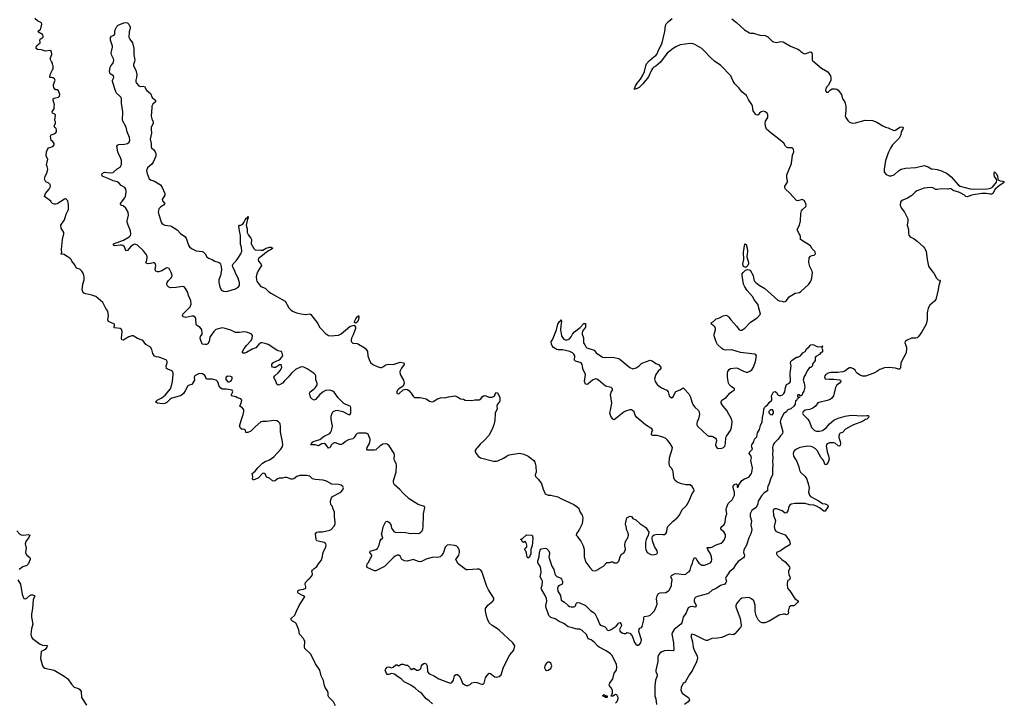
# Model space of a CAD drawing. Header units: inches. Extents: x 2221774 to 2440637, y 201306 to 357559.
# Tile 19 of 245: x 2233630 to 2247345, y 281601 to 291114. Entities that reach past the tile are written whole.
import ezdxf

# ---------------------------------------------------------------- set-up
doc = ezdxf.new("R2010")
doc.units = ezdxf.units.IN
doc.header["$MEASUREMENT"] = 0
for name, color, linetype in [('C2238', 7, 'Continuous'), ('C2239', 7, 'Continuous'), ('C2248', 7, 'Continuous'), ('C2249', 7, 'Continuous')]:
    doc.layers.add(name, color=color, linetype=linetype)

msp = doc.modelspace()

# ---------------------------------------------------------------- linework, layer by layer
at = {"layer": 'C2238', "color": 5}
for points, elevation in [([(2238027, 281550), (2238003, 281610), (2237935, 281675), (2237929, 281690), (2237928, 281730), (2237923, 281750), (2237885, 281810), (2237872, 281850), (2237863, 281903), (2237830, 281970), (2237810, 282050), (2237750, 282136), (2237684, 282270), (2237604, 282350), (2237596, 282370), (2237600, 282450), (2237594, 282470), (2237584, 282490), (2237529, 282550), (2237519, 282610), (2237479, 282699), (2237471, 282711), (2237429, 282730), (2237412, 282750), (2237412, 282770), (2237462, 282818), (2237484, 282870), (2237525, 282950), (2237587, 283053), (2237602, 283070), (2237585, 283085), (2237570, 283089), (2237510, 283122), (2237502, 283130), (2237502, 283150), (2237510, 283161), (2237529, 283170), (2237583, 283177), (2237614, 283190), (2237617, 283210), (2237607, 283250), (2237610, 283270), (2237648, 283312), (2237673, 283330), (2237704, 283370), (2237709, 283390), (2237701, 283430), (2237710, 283445), (2237730, 283466), (2237747, 283473), (2237767, 283493), (2237790, 283530), (2237830, 283578), (2237844, 283615), (2237858, 283690), (2237894, 283770), (2237899, 283790), (2237895, 283810), (2237870, 283829), (2237767, 283850), (2237758, 283870), (2237748, 283950), (2237769, 283970), (2237790, 283978), (2237850, 283979), (2237950, 283999), (2237970, 284011), (2238010, 284058), (2238025, 284090), (2238026, 284110), (2238015, 284190), (2238013, 284253), (2237990, 284306), (2237989, 284330), (2237970, 284349), (2237963, 284363), (2237957, 284390), (2237959, 284410), (2237973, 284450), (2237989, 284470), (2238102, 284530), (2238130, 284562), (2238139, 284590), (2238129, 284610), (2238109, 284629), (2238070, 284637), (2237979, 284639), (2237905, 284685), (2237856, 284696), (2237745, 284705), (2237710, 284717), (2237672, 284752), (2237623, 284763), (2237530, 284764), (2237490, 284749), (2237450, 284714), (2237430, 284710), (2237410, 284712), (2237350, 284735), (2237324, 284736), (2237290, 284725), (2237250, 284725), (2237223, 284716), (2237190, 284689), (2237170, 284682), (2237150, 284688), (2237110, 284727), (2237070, 284741), (2237050, 284787), (2237030, 284796), (2237010, 284788), (2236953, 284727), (2236890, 284700), (2236881, 284701), (2236873, 284710), (2236876, 284750), (2236866, 284790), (2236910, 284821), (2236946, 284870), (2237010, 284934), (2237050, 284958), (2237110, 284979), (2237170, 285022), (2237269, 285130), (2237290, 285165), (2237295, 285190), (2237292, 285230), (2237261, 285370), (2237263, 285450), (2237259, 285479), (2237252, 285492), (2237235, 285510), (2237210, 285524), (2237170, 285529), (2237070, 285516), (2237010, 285516), (2236990, 285509), (2236910, 285441), (2236850, 285378), (2236810, 285362), (2236790, 285359), (2236782, 285362), (2236776, 285390), (2236770, 285396), (2236750, 285407), (2236730, 285404), (2236710, 285416), (2236693, 285450), (2236713, 285530), (2236745, 285610), (2236752, 285652), (2236750, 285678), (2236730, 285708), (2236714, 285714), (2236698, 285730), (2236717, 285770), (2236722, 285810), (2236708, 285828), (2236663, 285843), (2236639, 285859), (2236582, 285870), (2236581, 285890), (2236599, 285930), (2236589, 285949), (2236510, 285967), (2236450, 285965), (2236430, 285977), (2236410, 286009), (2236390, 286069), (2236369, 286090), (2236310, 286105), (2236243, 286103), (2236229, 286109), (2236224, 286130), (2236210, 286155), (2236177, 286177), (2236130, 286181), (2236110, 286176), (2236068, 286150), (2236058, 286130), (2236067, 286090), (2236030, 286030), (2235990, 286020), (2235970, 286010), (2235937, 285943), (2235910, 285906), (2235881, 285879), (2235853, 285867), (2235750, 285839), (2235721, 285819), (2235681, 285779), (2235650, 285763), (2235618, 285762), (2235549, 285770), (2235524, 285784), (2235522, 285790), (2235544, 285810), (2235610, 285842), (2235657, 285883), (2235730, 285968), (2235745, 286010), (2235760, 286070), (2235769, 286170), (2235766, 286186), (2235759, 286210), (2235750, 286219), (2235716, 286236), (2235690, 286242), (2235674, 286254), (2235669, 286289), (2235683, 286330), (2235683, 286350), (2235673, 286370), (2235635, 286390), (2235570, 286410), (2235530, 286415), (2235506, 286426), (2235484, 286464), (2235470, 286519), (2235450, 286549), (2235389, 286589), (2235350, 286639), (2235335, 286650), (2235270, 286669), (2235210, 286706), (2235190, 286707), (2235150, 286695), (2235070, 286649), (2235053, 286653), (2235048, 286670), (2235059, 286770), (2235053, 286793), (2235030, 286812), (2234950, 286818), (2234942, 286830), (2234952, 286848), (2234951, 286871), (2234869, 286910), (2234859, 286930), (2234865, 286990), (2234857, 287050), (2234829, 287089), (2234790, 287175), (2234690, 287254), (2234635, 287275), (2234550, 287294), (2234525, 287305), (2234510, 287321), (2234501, 287350), (2234511, 287429), (2234529, 287490), (2234529, 287529), (2234517, 287570), (2234496, 287610), (2234470, 287637), (2234430, 287645), (2234416, 287656), (2234396, 287696), (2234356, 287750), (2234347, 287770), (2234327, 287790), (2234266, 287826), (2234250, 287841), (2234210, 287846), (2234208, 287850), (2234215, 287865), (2234213, 287910), (2234226, 288050), (2234247, 288130), (2234243, 288150), (2234208, 288208), (2234203, 288250), (2234254, 288326), (2234278, 288402), (2234309, 288470), (2234312, 288532), (2234299, 288590), (2234282, 288610), (2234270, 288615), (2234252, 288612), (2234153, 288547), (2234130, 288542), (2234110, 288543), (2234089, 288550), (2234070, 288570), (2234063, 288583), (2233974, 288650), (2233988, 288690), (2234041, 288750), (2234060, 288790), (2234056, 288816), (2234034, 288834), (2233992, 288852), (2233976, 288890), (2233985, 288930), (2234014, 288990), (2234022, 289030), (2234014, 289070), (2234005, 289090), (2234006, 289110), (2234021, 289170), (2233998, 289210), (2234005, 289270), (2234016, 289304), (2234032, 289328), (2234090, 289345), (2234110, 289370), (2234109, 289390), (2234102, 289402), (2234090, 289416), (2234068, 289430), (2234059, 289490), (2234068, 289510), (2234110, 289521), (2234128, 289532), (2234141, 289550), (2234142, 289570), (2234136, 289596), (2234127, 289607), (2234118, 289610), (2234108, 289630), (2234128, 289670), (2234128, 289690), (2234118, 289710), (2234129, 289789), (2234119, 289799), (2234088, 289810), (2234082, 289830), (2234109, 289870), (2234109, 289910), (2234115, 289925), (2234095, 289990), (2234095, 290000)], 80), ([(2240000, 283456), (2239870, 283447), (2239850, 283449), (2239810, 283473), (2239737, 283530), (2239707, 283590), (2239746, 283650), (2239756, 283690), (2239756, 283710), (2239742, 283750), (2239729, 283769), (2239717, 283777), (2239690, 283785), (2239610, 283794), (2239585, 283790), (2239555, 283765), (2239535, 283690), (2239510, 283652), (2239486, 283630), (2239450, 283618), (2239390, 283623), (2239370, 283618), (2239290, 283596), (2239219, 283561), (2239183, 283563), (2239110, 283590), (2239031, 283569), (2238990, 283572), (2238954, 283590), (2238930, 283640), (2238910, 283650), (2238890, 283651), (2238861, 283639), (2238830, 283616), (2238710, 283494), (2238590, 283434), (2238570, 283434), (2238470, 283479), (2238463, 283503), (2238470, 283530), (2238490, 283551), (2238518, 283610), (2238532, 283630), (2238535, 283650), (2238509, 283690), (2238514, 283706), (2238590, 283730), (2238613, 283747), (2238639, 283790), (2238650, 283850), (2238667, 283873), (2238689, 283890), (2238669, 283950), (2238681, 283970), (2238692, 284048), (2238730, 284123), (2238750, 284127), (2238773, 284113), (2238798, 284078), (2238810, 284030), (2238822, 284010), (2238843, 283983), (2238870, 283968), (2238990, 283972), (2239070, 283953), (2239130, 283958), (2239190, 283954), (2239217, 283970), (2239235, 283990), (2239246, 284014), (2239252, 284050), (2239250, 284110), (2239255, 284150), (2239255, 284230), (2239275, 284315), (2239269, 284329), (2239179, 284359), (2239055, 284435), (2238970, 284514), (2238927, 284567), (2238853, 284630), (2238841, 284650), (2238837, 284670), (2238839, 284690), (2238872, 284808), (2238879, 284910), (2238875, 284930), (2238851, 284970), (2238845, 284990), (2238849, 285050), (2238845, 285070), (2238776, 285176), (2238750, 285199), (2238730, 285205), (2238690, 285200), (2238650, 285174), (2238590, 285120), (2238570, 285115), (2238475, 285115), (2238466, 285130), (2238471, 285150), (2238504, 285210), (2238512, 285248), (2238511, 285270), (2238495, 285315), (2238487, 285330), (2238467, 285347), (2238450, 285351), (2238350, 285353), (2238330, 285345), (2238312, 285330), (2238288, 285292), (2238270, 285275), (2238210, 285261), (2238166, 285234), (2238130, 285202), (2238110, 285194), (2238087, 285193), (2238030, 285215), (2238010, 285215), (2237992, 285208), (2237973, 285190), (2237950, 285147), (2237930, 285144), (2237894, 285194), (2237870, 285207), (2237839, 285201), (2237790, 285174), (2237747, 285187), (2237685, 285190), (2237693, 285210), (2237713, 285230), (2237750, 285247), (2237810, 285265), (2237870, 285309), (2237951, 285349), (2237959, 285361), (2237973, 285390), (2237986, 285450), (2237969, 285549), (2237969, 285591), (2237981, 285630), (2237993, 285650), (2238029, 285670), (2238050, 285672), (2238133, 285653), (2238210, 285613), (2238230, 285608), (2238243, 285630), (2238242, 285710), (2238231, 285730), (2238172, 285752), (2238146, 285766), (2238065, 285845), (2238010, 285922), (2237990, 285937), (2237950, 285950), (2237890, 285947), (2237856, 285930), (2237810, 285890), (2237750, 285823), (2237730, 285814), (2237701, 285830), (2237686, 285846), (2237675, 285870), (2237666, 285910), (2237674, 285930), (2237730, 285969), (2237750, 285989), (2237773, 286027), (2237774, 286050), (2237757, 286097), (2237753, 286150), (2237745, 286170), (2237730, 286183), (2237634, 286250), (2237590, 286272), (2237550, 286275), (2237470, 286237), (2237418, 286190), (2237370, 286131), (2237317, 286083), (2237290, 286048), (2237250, 286024), (2237230, 286022), (2237213, 286033), (2237192, 286090), (2237177, 286110), (2237172, 286130), (2237182, 286150), (2237230, 286192), (2237264, 286230), (2237280, 286270), (2237278, 286290), (2237270, 286305), (2237250, 286305), (2237191, 286269), (2237170, 286265), (2237153, 286273), (2237144, 286284), (2237141, 286310), (2237155, 286330), (2237170, 286341), (2237233, 286367), (2237257, 286383), (2237283, 286410), (2237293, 286430), (2237283, 286483), (2237272, 286492), (2237230, 286499), (2237210, 286510), (2237090, 286588), (2237050, 286603), (2237008, 286612), (2236990, 286611), (2236970, 286601), (2236917, 286543), (2236870, 286524), (2236790, 286475), (2236766, 286466), (2236745, 286465), (2236734, 286470), (2236734, 286490), (2236756, 286530), (2236788, 286572), (2236850, 286638), (2236867, 286670), (2236872, 286712), (2236860, 286730), (2236830, 286747), (2236790, 286761), (2236754, 286766), (2236690, 286756), (2236636, 286756), (2236570, 286786), (2236490, 286811), (2236450, 286821), (2236430, 286817), (2236364, 286796), (2236332, 286768), (2236278, 286690), (2236268, 286630), (2236250, 286599), (2236232, 286588), (2236210, 286586), (2236173, 286593), (2236144, 286670), (2236150, 286701), (2236170, 286730), (2236172, 286752), (2236165, 286790), (2236144, 286824), (2236094, 286855), (2236086, 286866), (2236085, 286945), (2236074, 286970), (2236050, 286981), (2236030, 286984), (2235945, 286965), (2235912, 286972), (2235899, 286990), (2235903, 287010), (2236003, 287110), (2236018, 287150), (2236014, 287194), (2235983, 287270), (2235972, 287310), (2235938, 287370), (2235919, 287390), (2235896, 287396), (2235810, 287380), (2235730, 287377), (2235706, 287386), (2235683, 287410), (2235678, 287430), (2235683, 287450), (2235702, 287478), (2235742, 287518), (2235751, 287530), (2235753, 287547), (2235738, 287590), (2235710, 287647), (2235690, 287657), (2235670, 287652), (2235610, 287614), (2235570, 287601), (2235550, 287601), (2235527, 287607), (2235517, 287630), (2235526, 287690), (2235517, 287717), (2235510, 287724), (2235490, 287727), (2235450, 287714), (2235413, 287713), (2235390, 287719), (2235384, 287730), (2235394, 287746), (2235406, 287790), (2235406, 287810), (2235398, 287838), (2235354, 287894), (2235270, 287970), (2235250, 287982), (2235230, 287984), (2235210, 287977), (2235175, 287950), (2235130, 287898), (2235110, 287893), (2235088, 287948), (2235065, 287965), (2235050, 287971), (2235030, 287971), (2234950, 287963), (2234935, 287970), (2234937, 287990), (2235077, 288043), (2235155, 288090), (2235173, 288107), (2235177, 288123), (2235175, 288170), (2235139, 288250), (2235128, 288290), (2235128, 288312), (2235147, 288390), (2235143, 288430), (2235110, 288487), (2235070, 288518), (2235039, 288530), (2235034, 288550), (2235093, 288630), (2235103, 288650), (2235114, 288710), (2235114, 288730), (2235108, 288750), (2235093, 288773), (2235044, 288804), (2235010, 288842), (2234990, 288854), (2234930, 288867), (2234870, 288898), (2234802, 288922), (2234785, 288930), (2234776, 288950), (2234781, 288970), (2234810, 288988), (2234890, 288978), (2234930, 288984), (2234987, 289033), (2235030, 289060), (2235046, 289094), (2235047, 289150), (2235034, 289194), (2235010, 289235), (2234996, 289270), (2234981, 289350), (2234994, 289366), (2235010, 289374), (2235090, 289380), (2235130, 289388), (2235154, 289406), (2235164, 289436), (2235159, 289470), (2235126, 289550), (2235115, 289615), (2235061, 289710), (2235065, 289830), (2235046, 289950), (2235047, 290000)], 60), ([(2235510, 290000), (2235522, 289990), (2235522, 289970), (2235484, 289936), (2235472, 289910), (2235469, 289891), (2235462, 289770), (2235470, 289731), (2235488, 289690), (2235489, 289670), (2235463, 289610), (2235460, 289590), (2235468, 289530), (2235449, 289450), (2235461, 289390), (2235461, 289341), (2235465, 289330), (2235498, 289298), (2235519, 289270), (2235526, 289250), (2235527, 289213), (2235490, 289126), (2235470, 289099), (2235410, 289050), (2235395, 289010), (2235404, 288970), (2235435, 288895), (2235450, 288881), (2235510, 288863), (2235591, 288811), (2235616, 288776), (2235651, 288690), (2235650, 288670), (2235615, 288610), (2235619, 288590), (2235653, 288550), (2235634, 288530), (2235590, 288503), (2235570, 288476), (2235562, 288450), (2235560, 288430), (2235600, 288290), (2235614, 288270), (2235650, 288251), (2235730, 288241), (2235750, 288232), (2235824, 288184), (2235870, 288134), (2235932, 288092), (2235948, 288070), (2235982, 287970), (2235996, 287950), (2236025, 287925), (2236050, 287909), (2236090, 287894), (2236170, 287882), (2236192, 287872), (2236213, 287853), (2236236, 287810), (2236259, 287790), (2236310, 287770), (2236350, 287747), (2236410, 287731), (2236421, 287721), (2236429, 287709), (2236438, 287670), (2236441, 287630), (2236425, 287550), (2236406, 287490), (2236404, 287450), (2236418, 287390), (2236438, 287350), (2236450, 287338), (2236470, 287329), (2236510, 287326), (2236528, 287330), (2236635, 287365), (2236679, 287390), (2236692, 287408), (2236692, 287448), (2236673, 287513), (2236639, 287570), (2236627, 287610), (2236600, 287670), (2236596, 287690), (2236604, 287710), (2236647, 287753), (2236670, 287785), (2236710, 287851), (2236722, 287890), (2236720, 287940), (2236704, 287984), (2236704, 288104), (2236690, 288170), (2236683, 288237), (2236690, 288250), (2236710, 288252), (2236737, 288263), (2236754, 288286), (2236770, 288323), (2236790, 288350), (2236804, 288355), (2236811, 288371), (2236814, 288350), (2236810, 288339), (2236804, 288336), (2236785, 288250), (2236797, 288197), (2236798, 288150), (2236816, 288110), (2236849, 288070), (2236858, 288050), (2236855, 287990), (2236890, 287925), (2236908, 287908), (2236990, 287900), (2237016, 287904), (2237061, 287930), (2237110, 287946), (2237130, 287945), (2237156, 287930), (2237134, 287910), (2237103, 287897), (2237066, 287874), (2237013, 287827), (2236963, 287790), (2236951, 287770), (2236957, 287750), (2236991, 287710), (2236999, 287690), (2236955, 287625), (2236934, 287570), (2236926, 287530), (2236928, 287490), (2236935, 287470), (2236964, 287424), (2236990, 287397), (2237050, 287371), (2237090, 287330), (2237130, 287302), (2237326, 287190), (2237380, 287100), (2237405, 287070), (2237430, 287051), (2237485, 287030), (2237550, 287015), (2237613, 287007), (2237670, 287013), (2237684, 287004), (2237781, 286880), (2237808, 286830), (2237827, 286807), (2237890, 286741), (2237930, 286713), (2237970, 286707), (2238015, 286715), (2238070, 286716), (2238110, 286735), (2238230, 286840), (2238270, 286854), (2238290, 286856), (2238308, 286830), (2238309, 286810), (2238276, 286724), (2238250, 286674), (2238245, 286650), (2238247, 286627), (2238270, 286608), (2238330, 286601), (2238350, 286593), (2238430, 286547), (2238448, 286530), (2238474, 286490), (2238479, 286430), (2238497, 286377), (2238518, 286338), (2238550, 286310), (2238610, 286279), (2238650, 286268), (2238670, 286267), (2238690, 286275), (2238730, 286303), (2238766, 286314), (2238830, 286310), (2238930, 286339), (2238981, 286330), (2238987, 286310), (2238950, 286259), (2238925, 286210), (2238931, 286170), (2238975, 286090), (2238987, 286050), (2238971, 286009), (2238912, 285970), (2238892, 285950), (2238885, 285930), (2238885, 285910), (2238890, 285905), (2238910, 285901), (2238970, 285958), (2239010, 285966), (2239030, 285961), (2239050, 285946), (2239083, 285910), (2239110, 285866), (2239130, 285851), (2239150, 285847), (2239210, 285847), (2239290, 285831), (2239338, 285798), (2239370, 285788), (2239390, 285793), (2239450, 285830), (2239490, 285842), (2239510, 285847), (2239554, 285846), (2239601, 285859), (2239690, 285871), (2239730, 285858), (2239768, 285828), (2239810, 285825), (2239833, 285813), (2239930, 285805), (2239970, 285818), (2240000, 285816)], 60), ([(2240000, 285149), (2239986, 285134), (2239976, 285110), (2239976, 285090), (2239986, 285070), (2240000, 285052)], 60), ([(2233590, 283990), (2233630, 283944), (2233650, 283934), (2233690, 283932), (2233750, 283942), (2233770, 283931), (2233752, 283890), (2233721, 283850), (2233708, 283810), (2233718, 283750), (2233713, 283690), (2233717, 283670), (2233730, 283650), (2233770, 283617), (2233774, 283610), (2233774, 283590), (2233750, 283527), (2233730, 283510), (2233675, 283490), (2233622, 283450)], 80), ([(2233606, 283310), (2233641, 283250), (2233666, 283106), (2233688, 283048), (2233710, 283043), (2233730, 283054), (2233770, 283090), (2233790, 283098), (2233810, 283099), (2233835, 283090), (2233837, 283070), (2233825, 283055), (2233816, 283030), (2233807, 282910), (2233794, 282830), (2233794, 282790), (2233815, 282690), (2233793, 282627), (2233785, 282550), (2233796, 282510), (2233810, 282491), (2233914, 282410), (2233950, 282396), (2234010, 282395), (2234017, 282390), (2234010, 282370), (2233990, 282344), (2233970, 282328), (2233931, 282309), (2233919, 282210), (2233947, 282110), (2233961, 282090), (2233978, 282078), (2234110, 282048), (2234250, 281968), (2234299, 281930), (2234353, 281853), (2234390, 281811), (2234450, 281794), (2234470, 281781), (2234487, 281750), (2234493, 281670), (2234562, 281562)], 80), ([(2239381, 281581), (2239330, 281626), (2239292, 281652), (2239230, 281725), (2239190, 281753), (2239138, 281798), (2239078, 281838), (2238986, 281886), (2238942, 281930), (2238879, 281970), (2238850, 281995), (2238810, 282003), (2238770, 281989), (2238750, 281989), (2238741, 282001), (2238721, 282050), (2238729, 282070), (2238749, 282090), (2238770, 282095), (2238810, 282084), (2238830, 282090), (2238870, 282124), (2238890, 282123), (2238910, 282111), (2238934, 282126), (2238950, 282131), (2238970, 282131), (2239010, 282119), (2239030, 282119), (2239061, 282090), (2239071, 282071), (2239090, 282058), (2239109, 282071), (2239130, 282071), (2239158, 282050), (2239187, 282047), (2239217, 282070), (2239229, 282110), (2239245, 282135), (2239270, 282146), (2239290, 282138), (2239304, 282110), (2239310, 282030), (2239330, 282003), (2239410, 281966), (2239468, 281928), (2239590, 281880), (2239630, 281869), (2239650, 281876), (2239671, 281909), (2239685, 281975), (2239710, 281991), (2239730, 281987), (2239750, 281970), (2239773, 281930), (2239796, 281870), (2239830, 281844), (2239850, 281837), (2239870, 281837), (2239903, 281850), (2239930, 281872), (2239970, 281884), (2239999, 281879), (2240000, 281878)], 60)]:
    msp.add_lwpolyline(points, dxfattribs=dict(at, elevation=elevation))
for points, elevation in [([(2238310, 286885), (2238294, 286894), (2238293, 286910), (2238310, 286943), (2238330, 286971), (2238344, 286976), (2238350, 286991), (2238354, 286974), (2238347, 286930), (2238330, 286897)], 60), ([(2236530, 286147), (2236504, 286130), (2236495, 286110), (2236529, 286069), (2236550, 286065), (2236570, 286076), (2236580, 286090), (2236589, 286110), (2236590, 286130), (2236570, 286142)], 80)]:
    msp.add_lwpolyline(points, close=True, dxfattribs=dict(at, elevation=elevation))
at = {"layer": 'C2239', "color": 5}
for points, elevation in [([(2234095, 290000), (2234095, 290010), (2234110, 290021), (2234170, 290034), (2234186, 290050), (2234189, 290070), (2234170, 290122), (2234150, 290135), (2234130, 290138), (2234104, 290170), (2234099, 290190), (2234102, 290210), (2234124, 290270), (2234115, 290290), (2234090, 290304), (2234072, 290308), (2234050, 290306), (2234049, 290310), (2234054, 290350), (2234086, 290414), (2234098, 290430), (2234098, 290470), (2234089, 290490), (2234089, 290510), (2234074, 290530), (2234055, 290570), (2234076, 290630), (2234072, 290672), (2234050, 290682), (2233990, 290675), (2233934, 290694), (2233878, 290698), (2233861, 290710), (2233859, 290730), (2233867, 290753), (2233916, 290790), (2233909, 290831), (2233917, 290843), (2233955, 290870), (2233958, 290890), (2233948, 290908), (2233890, 290938), (2233882, 290950), (2233920, 290980), (2233925, 290990), (2233939, 291050), (2233935, 291070), (2233876, 291096), (2233839, 291130)], 80), ([(2235047, 290000), (2235047, 290010), (2235043, 290030), (2235027, 290050), (2234980, 290090), (2234967, 290110), (2234924, 290250), (2234924, 290270), (2234943, 290310), (2234938, 290330), (2234890, 290360), (2234879, 290390), (2234888, 290452), (2234898, 290470), (2234930, 290510), (2234941, 290550), (2234938, 290570), (2234915, 290615), (2234906, 290650), (2234925, 290730), (2234924, 290745), (2234894, 290830), (2234895, 290865), (2234910, 290886), (2234930, 290891), (2234955, 290910), (2234954, 290950), (2234959, 290970), (2234983, 291017), (2235002, 291038), (2235082, 291070), (2235110, 291075), (2235132, 291070), (2235150, 291052), (2235168, 291010), (2235170, 290990), (2235157, 290943), (2235152, 290870), (2235162, 290842), (2235200, 290790), (2235219, 290710), (2235220, 290630), (2235233, 290550), (2235230, 290530), (2235215, 290490), (2235216, 290470), (2235249, 290409), (2235262, 290350), (2235258, 290310), (2235247, 290270), (2235248, 290248), (2235256, 290230), (2235290, 290191), (2235310, 290181), (2235350, 290187), (2235370, 290181), (2235398, 290130), (2235450, 290087), (2235475, 290030), (2235510, 290000)], 60)]:
    msp.add_lwpolyline(points, dxfattribs=dict(at, elevation=elevation))
at = {"layer": 'C2248', "color": 5}
for points, elevation in [([(2240000, 285052), (2240017, 285030), (2240049, 285009), (2240230, 284962), (2240270, 284960), (2240290, 284965), (2240370, 285004), (2240422, 285038), (2240450, 285048), (2240590, 285072), (2240650, 285058), (2240712, 285032), (2240790, 284970), (2240804, 284950), (2240820, 284890), (2240822, 284810), (2240810, 284770), (2240816, 284750), (2240853, 284713), (2240898, 284650), (2240922, 284570), (2240950, 284507), (2240989, 284489), (2241030, 284486), (2241125, 284465), (2241175, 284435), (2241350, 284358), (2241413, 284310), (2241436, 284250), (2241449, 284229), (2241467, 284210), (2241476, 284170), (2241463, 284090), (2241427, 284013), (2241404, 283976), (2241384, 283956), (2241382, 283930), (2241397, 283917), (2241412, 283890), (2241447, 283847), (2241480, 283780), (2241491, 283731), (2241493, 283630), (2241516, 283556), (2241570, 283479), (2241610, 283436), (2241650, 283435), (2241682, 283450), (2241710, 283471), (2241760, 283500), (2241810, 283551), (2241850, 283551), (2241870, 283558), (2241890, 283558), (2241907, 283547), (2241950, 283544), (2241977, 283570), (2241993, 283627), (2242010, 283662), (2242049, 283691), (2242069, 283730), (2242059, 283790), (2242062, 283830), (2242082, 283870), (2242095, 283885), (2242112, 283930), (2242105, 283965), (2242084, 284010), (2242084, 284030), (2242069, 284090), (2242088, 284172), (2242130, 284197), (2242150, 284192), (2242170, 284165), (2242210, 284146), (2242270, 284091), (2242350, 284038), (2242371, 284010), (2242391, 283970), (2242386, 283930), (2242356, 283870), (2242348, 283832), (2242347, 283750), (2242351, 283730), (2242371, 283690), (2242410, 283665), (2242437, 283657), (2242470, 283659), (2242509, 283671), (2242514, 283690), (2242509, 283710), (2242471, 283771), (2242445, 283850), (2242439, 283890), (2242444, 283915), (2242466, 283934), (2242510, 283946), (2242590, 283939), (2242610, 283942), (2242630, 283955), (2242642, 283978), (2242650, 284030), (2242657, 284050), (2242730, 284125), (2242790, 284171), (2242819, 284210), (2242858, 284290), (2242906, 284330), (2242916, 284344), (2242956, 284410), (2242999, 284510), (2243019, 284541), (2243023, 284550), (2243021, 284570), (2242998, 284610), (2242970, 284630), (2242910, 284630), (2242850, 284644), (2242787, 284670), (2242755, 284695), (2242741, 284730), (2242732, 284812), (2242726, 284830), (2242710, 284862), (2242687, 284887), (2242675, 284930), (2242681, 285010), (2242718, 285130), (2242721, 285150), (2242689, 285210), (2242654, 285254), (2242630, 285277), (2242590, 285298), (2242510, 285319), (2242450, 285318), (2242430, 285329), (2242437, 285370), (2242449, 285390), (2242435, 285410), (2242349, 285470), (2242225, 285570), (2242202, 285602), (2242189, 285650), (2242168, 285670), (2242150, 285676), (2242130, 285675), (2242070, 285659), (2242051, 285649), (2241910, 285538), (2241890, 285546), (2241864, 285590), (2241849, 285630), (2241866, 285694), (2241877, 285770), (2241861, 285890), (2241870, 285922), (2241889, 285950), (2241889, 285970), (2241868, 285990), (2241790, 286009), (2241692, 286092), (2241670, 286105), (2241650, 286109), (2241608, 286092), (2241544, 286036), (2241530, 286029), (2241510, 286034), (2241496, 286070), (2241509, 286170), (2241472, 286250), (2241469, 286290), (2241463, 286310), (2241449, 286330), (2241373, 286353), (2241363, 286363), (2241359, 286370), (2241361, 286430), (2241350, 286453), (2241330, 286472), (2241291, 286489), (2241190, 286513), (2241130, 286514), (2241110, 286519), (2241066, 286546), (2241047, 286567), (2241036, 286590), (2241032, 286630), (2241050, 286654), (2241070, 286697), (2241107, 286790), (2241126, 286870), (2241150, 286910), (2241163, 286917), (2241170, 286930), (2241174, 286930), (2241178, 286910), (2241166, 286850), (2241163, 286790), (2241178, 286710), (2241190, 286685), (2241210, 286663), (2241230, 286653), (2241249, 286651), (2241270, 286655), (2241290, 286666), (2241310, 286692), (2241329, 286730), (2241357, 286763), (2241436, 286824), (2241490, 286882), (2241510, 286882), (2241513, 286830), (2241469, 286771), (2241463, 286750), (2241465, 286730), (2241481, 286680), (2241483, 286610), (2241503, 286583), (2241519, 286550), (2241530, 286539), (2241630, 286510), (2241659, 286470), (2241750, 286411), (2241770, 286407), (2241891, 286411), (2241970, 286391), (2241990, 286381), (2242128, 286268), (2242170, 286250), (2242218, 286262), (2242257, 286290), (2242290, 286321), (2242310, 286331), (2242410, 286368), (2242441, 286360), (2242490, 286323), (2242530, 286307), (2242559, 286270), (2242559, 286250), (2242524, 286216), (2242491, 286170), (2242473, 286110), (2242483, 286070), (2242510, 286031), (2242531, 286010), (2242570, 285982), (2242646, 285950), (2242661, 285930), (2242678, 285870), (2242710, 285846), (2242730, 285858), (2242739, 285870), (2242770, 285931), (2242830, 285955), (2242870, 285985), (2242890, 285966), (2242950, 285898), (2242975, 285855), (2242991, 285790), (2243007, 285750), (2243033, 285713), (2243085, 285670), (2243096, 285650), (2243101, 285610), (2243086, 285550), (2243067, 285510), (2243063, 285490), (2243063, 285470), (2243071, 285450), (2243210, 285318), (2243230, 285310), (2243270, 285310), (2243285, 285305), (2243320, 285280), (2243330, 285270), (2243335, 285250), (2243321, 285190), (2243330, 285162), (2243350, 285138), (2243410, 285141), (2243433, 285150), (2243450, 285172), (2243459, 285210), (2243467, 285290), (2243477, 285310), (2243533, 285387), (2243544, 285430), (2243554, 285510), (2243543, 285550), (2243489, 285650), (2243485, 285665), (2243427, 285727), (2243399, 285770), (2243399, 285790), (2243410, 285811), (2243469, 285850), (2243522, 285910), (2243550, 285931), (2243588, 285950), (2243588, 285970), (2243542, 286002), (2243514, 286030), (2243501, 286050), (2243489, 286131), (2243489, 286190), (2243494, 286210), (2243510, 286238), (2243529, 286251), (2243610, 286261), (2243630, 286259), (2243710, 286216), (2243750, 286201), (2243770, 286202), (2243810, 286220), (2243830, 286235), (2243853, 286270), (2243878, 286350), (2243893, 286430), (2243885, 286445), (2243872, 286452), (2243670, 286477), (2243550, 286511), (2243462, 286510), (2243430, 286520), (2243410, 286532), (2243349, 286589), (2243330, 286625), (2243303, 286710), (2243301, 286730), (2243323, 286790), (2243323, 286810), (2243314, 286834), (2243266, 286870), (2243263, 286890), (2243294, 286910), (2243330, 286943), (2243370, 286955), (2243430, 286987), (2243470, 286995), (2243490, 286986), (2243506, 286970), (2243534, 286930), (2243619, 286839), (2243650, 286791), (2243670, 286785), (2243688, 286788), (2243730, 286813), (2243810, 286898), (2243901, 286959), (2243949, 287010), (2243911, 287151), (2243867, 287207), (2243837, 287257), (2243761, 287341), (2243730, 287390), (2243713, 287430), (2243691, 287550), (2243695, 287570), (2243708, 287592), (2243739, 287621), (2243769, 287631), (2243790, 287630), (2243803, 287623), (2243848, 287550), (2243857, 287490), (2243866, 287470), (2243883, 287450), (2243930, 287413), (2244010, 287368), (2244190, 287207), (2244210, 287195), (2244250, 287191), (2244270, 287184), (2244290, 287187), (2244310, 287201), (2244349, 287250), (2244361, 287259), (2244430, 287301), (2244490, 287313), (2244510, 287324), (2244620, 287430), (2244650, 287470), (2244666, 287510), (2244673, 287590), (2244669, 287610), (2244635, 287675), (2244624, 287730), (2244627, 287793), (2244643, 287817), (2244670, 287827), (2244698, 287830), (2244714, 287850), (2244710, 287878), (2244670, 287922), (2244643, 287963), (2244506, 288050), (2244507, 288090), (2244502, 288110), (2244477, 288150), (2244461, 288190), (2244492, 288248), (2244505, 288310), (2244509, 288411), (2244518, 288450), (2244533, 288470), (2244579, 288510), (2244583, 288530), (2244579, 288550), (2244555, 288595), (2244530, 288610), (2244470, 288588), (2244450, 288595), (2244356, 288696), (2244297, 288750), (2244286, 288770), (2244288, 288792), (2244323, 288850), (2244327, 288870), (2244314, 288914), (2244316, 288950), (2244380, 289110), (2244396, 289225), (2244413, 289273), (2244410, 289310), (2244389, 289330), (2244330, 289330), (2244310, 289337), (2244297, 289350), (2244272, 289392), (2244174, 289474), (2244097, 289530), (2244034, 289590), (2244019, 289630), (2244015, 289670), (2244020, 289700), (2244050, 289750), (2244050, 289790), (2244040, 289810), (2244014, 289830), (2243990, 289837), (2243959, 289830), (2243936, 289810), (2243930, 289795), (2243910, 289784), (2243890, 289789), (2243879, 289799), (2243845, 289845), (2243838, 289910), (2243830, 289930), (2243796, 289976), (2243783, 290000)], 60), ([(2245098, 290000), (2245123, 289963), (2245136, 289910), (2245137, 289837), (2245130, 289770), (2245136, 289750), (2245164, 289710), (2245190, 289687), (2245210, 289676), (2245232, 289672), (2245270, 289677), (2245407, 289713), (2245508, 289708), (2245570, 289687), (2245654, 289634), (2245690, 289616), (2245726, 289606), (2245808, 289568), (2245830, 289575), (2245890, 289615), (2245910, 289622), (2245930, 289615), (2245934, 289610), (2245930, 289590), (2245909, 289551), (2245903, 289510), (2245878, 289462), (2245786, 289370), (2245758, 289322), (2245733, 289267), (2245692, 289150), (2245669, 289029), (2245671, 288991), (2245698, 288958), (2245740, 288940), (2245770, 288939), (2245810, 288953), (2245870, 289008), (2245910, 289030), (2245970, 289044), (2246110, 289052), (2246230, 289081), (2246282, 289062), (2246322, 289042), (2246330, 289032), (2246350, 289034), (2246410, 289027), (2246470, 289006), (2246550, 288970), (2246606, 288926), (2246707, 288810), (2246730, 288793), (2246870, 288755), (2246910, 288750), (2247110, 288757), (2247153, 288767), (2247178, 288782), (2247198, 288802), (2247234, 288850), (2247239, 288870), (2247238, 288890), (2247230, 288895), (2247210, 288929), (2247204, 288950), (2247204, 288976), (2247210, 288992), (2247230, 288971), (2247250, 288938), (2247254, 288894), (2247261, 288881), (2247287, 288867), (2247325, 288865), (2247340, 288860), (2247345, 288850), (2247330, 288835), (2247278, 288802), (2247218, 288750), (2247187, 288693), (2247170, 288683), (2247150, 288682), (2247090, 288693), (2247030, 288693), (2246890, 288670), (2246830, 288645), (2246810, 288652), (2246789, 288670), (2246730, 288702), (2246710, 288711), (2246662, 288722), (2246634, 288734), (2246610, 288752), (2246590, 288759), (2246566, 288754), (2246470, 288756), (2246410, 288745), (2246390, 288749), (2246351, 288771), (2246336, 288776), (2246272, 288772), (2246230, 288766), (2246128, 288730), (2246101, 288710), (2246057, 288663), (2245994, 288626), (2245930, 288600), (2245910, 288585), (2245900, 288570), (2245896, 288530), (2245909, 288490), (2245953, 288430), (2245999, 288339), (2246002, 288310), (2245991, 288250), (2246012, 288192), (2246012, 288130), (2246017, 288110), (2246033, 288090), (2246090, 288059), (2246130, 288029), (2246219, 287950), (2246235, 287930), (2246255, 287890), (2246269, 287770), (2246290, 287679), (2246330, 287619), (2246363, 287583), (2246398, 287510), (2246422, 287490), (2246442, 287482), (2246451, 287470), (2246433, 287410), (2246421, 287330), (2246390, 287215), (2246371, 287189), (2246305, 287135), (2246285, 287095), (2246272, 287030), (2246270, 286930), (2246255, 286870), (2246235, 286830), (2246194, 286766), (2246150, 286701), (2246130, 286680), (2246110, 286674), (2246050, 286674), (2245993, 286650), (2245965, 286630), (2245958, 286610), (2245982, 286550), (2245984, 286530), (2245977, 286470), (2245905, 286330), (2245898, 286262), (2245890, 286243), (2245870, 286243), (2245830, 286257), (2245784, 286264), (2245730, 286267), (2245677, 286263), (2245610, 286240), (2245567, 286210), (2245526, 286190), (2245410, 286148), (2245370, 286146), (2245338, 286158), (2245301, 286181), (2245282, 286202), (2245269, 286230), (2245244, 286250), (2245210, 286260), (2245190, 286260), (2245166, 286250), (2245125, 286215), (2245094, 286206), (2245024, 286196), (2244930, 286196), (2244891, 286190), (2244861, 286170), (2244845, 286150), (2244839, 286130), (2244851, 286111), (2244903, 286103), (2244970, 286104), (2245050, 286096), (2245065, 286090), (2245067, 286070), (2245051, 286050), (2245006, 286014), (2244992, 285990), (2244966, 285870), (2244941, 285839), (2244918, 285822), (2244875, 285805), (2244759, 285781), (2244747, 285773), (2244713, 285727), (2244678, 285702), (2244630, 285682), (2244570, 285673), (2244543, 285650), (2244536, 285630), (2244542, 285610), (2244608, 285548), (2244630, 285511), (2244659, 285430), (2244677, 285410), (2244703, 285390), (2244730, 285378), (2244770, 285378), (2244810, 285389), (2244846, 285410), (2244869, 285430), (2244910, 285481), (2244970, 285531), (2245030, 285561), (2245130, 285588), (2245210, 285605), (2245374, 285594), (2245430, 285600), (2245450, 285598), (2245458, 285590), (2245454, 285570), (2245432, 285548), (2245410, 285541), (2245370, 285516), (2245245, 285470), (2245205, 285450), (2245133, 285407), (2245090, 285361), (2245058, 285350), (2245050, 285342), (2245041, 285310), (2245042, 285290), (2245058, 285238), (2245061, 285210), (2245058, 285182), (2245050, 285169), (2245030, 285176), (2244990, 285212), (2244970, 285217), (2244910, 285216), (2244890, 285209), (2244870, 285193), (2244864, 285170), (2244866, 285150), (2244877, 285090), (2244896, 285036), (2244905, 284990), (2244892, 284950), (2244870, 284914), (2244850, 284910), (2244824, 284970), (2244811, 284991), (2244793, 285010), (2244739, 285110), (2244710, 285138), (2244670, 285161), (2244648, 285168), (2244610, 285173), (2244496, 285150), (2244450, 285130), (2244424, 285110), (2244409, 285090), (2244403, 285070), (2244408, 285030), (2244455, 284955), (2244482, 284882), (2244494, 284834), (2244506, 284810), (2244571, 284750), (2244595, 284710), (2244619, 284630), (2244625, 284590), (2244616, 284530), (2244631, 284490), (2244644, 284470), (2244713, 284430), (2244754, 284414), (2244810, 284373), (2244850, 284365), (2244887, 284350), (2244891, 284331), (2244862, 284290), (2244850, 284264), (2244830, 284267), (2244772, 284312), (2244730, 284334), (2244690, 284348), (2244630, 284355), (2244569, 284371), (2244427, 284373), (2244377, 284363), (2244356, 284350), (2244345, 284330), (2244330, 284268), (2244310, 284242), (2244290, 284239), (2244251, 284271), (2244170, 284296), (2244150, 284296), (2244132, 284290), (2244124, 284276), (2244130, 284210), (2244157, 284130), (2244139, 284050), (2244147, 284007), (2244164, 283984), (2244190, 283971), (2244294, 283934), (2244351, 283851), (2244361, 283810), (2244350, 283789), (2244290, 283759), (2244227, 283713), (2244172, 283690), (2244172, 283670), (2244182, 283650), (2244246, 283590), (2244290, 283557), (2244351, 283490), (2244356, 283470), (2244341, 283430), (2244339, 283410), (2244344, 283384), (2244359, 283350), (2244361, 283330), (2244351, 283310), (2244330, 283299), (2244325, 283290), (2244321, 283250), (2244327, 283190), (2244357, 283157), (2244426, 283050), (2244478, 283010), (2244465, 282990), (2244425, 282955), (2244410, 282946), (2244370, 282946), (2244350, 282926), (2244332, 282870), (2244338, 282850), (2244330, 282828), (2244310, 282822), (2244290, 282829), (2244270, 282829), (2244210, 282816), (2244071, 282730), (2244010, 282709), (2243970, 282709), (2243950, 282719), (2243915, 282750), (2243887, 282807), (2243876, 282870), (2243876, 282956), (2243854, 283014), (2243825, 283045), (2243790, 283062), (2243688, 283052), (2243670, 283041), (2243650, 283021), (2243618, 282982), (2243603, 282950), (2243605, 282930), (2243664, 282770), (2243680, 282670), (2243674, 282650), (2243658, 282630), (2243590, 282556), (2243570, 282543), (2243510, 282549), (2243410, 282504), (2243350, 282493), (2243270, 282489), (2243210, 282463), (2243190, 282464), (2243170, 282472), (2243030, 282542), (2242990, 282549), (2242976, 282530), (2243002, 282442), (2243012, 282370), (2243023, 282330), (2243066, 282250), (2243070, 282210), (2243056, 282164), (2243003, 282050), (2242958, 281990), (2242905, 281890), (2242890, 281875), (2242871, 281869), (2242843, 281810), (2242839, 281770), (2242856, 281730), (2242935, 281675), (2242954, 281654), (2242957, 281643), (2242958, 281630), (2242941, 281610), (2242890, 281573)], 60), ([(2241928, 281590), (2241950, 281614), (2241968, 281650), (2241968, 281670), (2241947, 281707), (2241930, 281708), (2241890, 281686), (2241867, 281687), (2241889, 281730), (2241885, 281770), (2241870, 281802), (2241845, 281830), (2241841, 281850), (2241848, 281870), (2241892, 281930), (2241910, 282007), (2241942, 282050), (2241948, 282090), (2241944, 282130), (2241926, 282170), (2241877, 282257), (2241859, 282279), (2241800, 282320), (2241702, 282370), (2241676, 282390), (2241637, 282437), (2241590, 282472), (2241547, 282487), (2241526, 282546), (2241463, 282603), (2241430, 282621), (2241390, 282619), (2241370, 282623), (2241330, 282640), (2241270, 282651), (2241210, 282698), (2241146, 282726), (2241090, 282766), (2241030, 282785), (2241002, 282810), (2240960, 282930), (2240959, 282950), (2240972, 283010), (2240967, 283047), (2240950, 283089), (2240896, 283176), (2240894, 283190), (2240906, 283230), (2240910, 283290), (2240903, 283310), (2240878, 283350), (2240892, 283412), (2240888, 283468), (2240878, 283498), (2240850, 283535), (2240845, 283550), (2240846, 283574), (2240865, 283630), (2240870, 283690), (2240886, 283734), (2240899, 283741), (2240950, 283748), (2240970, 283743), (2240990, 283723), (2241008, 283690), (2241011, 283670), (2240999, 283630), (2241003, 283610), (2241040, 283500), (2241070, 283450), (2241082, 283390), (2241093, 283373), (2241110, 283356), (2241150, 283341), (2241166, 283330), (2241177, 283317), (2241189, 283290), (2241190, 283270), (2241184, 283250), (2241147, 283230), (2241130, 283215), (2241120, 283190), (2241127, 283150), (2241162, 283090), (2241170, 283027), (2241218, 282998), (2241270, 282951), (2241290, 282937), (2241310, 282931), (2241349, 282931), (2241364, 282936), (2241373, 282947), (2241381, 282979), (2241392, 282988), (2241406, 282990), (2241430, 282986), (2241511, 282951), (2241579, 282879), (2241619, 282859), (2241639, 282839), (2241674, 282774), (2241710, 282685), (2241732, 282670), (2241776, 282656), (2241804, 282630), (2241810, 282612), (2241830, 282602), (2241850, 282605), (2241870, 282616), (2241936, 282664), (2241964, 282696), (2241970, 282711), (2241990, 282714), (2242006, 282690), (2242011, 282670), (2241986, 282614), (2241992, 282590), (2242030, 282565), (2242050, 282558), (2242070, 282562), (2242090, 282574), (2242130, 282565), (2242161, 282530), (2242195, 282435), (2242210, 282411), (2242230, 282396), (2242250, 282396), (2242259, 282401), (2242284, 282430), (2242289, 282470), (2242255, 282590), (2242258, 282622), (2242266, 282634), (2242290, 282644), (2242302, 282658), (2242322, 282750), (2242324, 282790), (2242330, 282799), (2242390, 282808), (2242410, 282817), (2242470, 282876), (2242496, 282930), (2242509, 282970), (2242500, 283050), (2242510, 283087), (2242530, 283119), (2242550, 283128), (2242630, 283131), (2242667, 283153), (2242681, 283170), (2242709, 283230), (2242707, 283250), (2242716, 283310), (2242699, 283350), (2242709, 283370), (2242750, 283393), (2242770, 283397), (2242890, 283382), (2242910, 283387), (2242930, 283410), (2242961, 283430), (2242970, 283441), (2242983, 283497), (2243001, 283539), (2243010, 283578), (2243030, 283619), (2243050, 283611), (2243060, 283580), (2243090, 283539), (2243130, 283514), (2243150, 283511), (2243170, 283513), (2243250, 283546), (2243268, 283570), (2243272, 283588), (2243268, 283630), (2243252, 283672), (2243214, 283730), (2243206, 283754), (2243210, 283758), (2243250, 283759), (2243270, 283765), (2243330, 283797), (2243402, 283818), (2243424, 283836), (2243445, 283870), (2243461, 283910), (2243459, 283939), (2243436, 283976), (2243403, 284003), (2243396, 284030), (2243410, 284050), (2243441, 284079), (2243458, 284110), (2243468, 284190), (2243482, 284230), (2243472, 284290), (2243475, 284310), (2243497, 284370), (2243556, 284424), (2243585, 284490), (2243588, 284530), (2243569, 284590), (2243570, 284611), (2243582, 284630), (2243590, 284640), (2243610, 284647), (2243624, 284630), (2243622, 284610), (2243630, 284591), (2243644, 284610), (2243648, 284630), (2243659, 284650), (2243689, 284691), (2243725, 284715), (2243755, 284725), (2243790, 284745), (2243811, 284769), (2243822, 284790), (2243834, 284830), (2243836, 284870), (2243814, 284970), (2243821, 285010), (2243819, 285030), (2243789, 285070), (2243799, 285090), (2243837, 285130), (2243825, 285170), (2243826, 285190), (2243856, 285230), (2243863, 285270), (2243897, 285303), (2243905, 285355), (2243936, 285404), (2243950, 285458), (2243970, 285510), (2243975, 285570), (2243990, 285630), (2243994, 285686), (2244004, 285710), (2244021, 285730), (2244049, 285750), (2244070, 285778), (2244106, 285810), (2244108, 285830), (2244101, 285870), (2244130, 285930), (2244153, 285933), (2244170, 285919), (2244190, 285886), (2244210, 285877), (2244230, 285876), (2244254, 285886), (2244275, 285905), (2244287, 285930), (2244295, 285990), (2244309, 286030), (2244337, 286043), (2244359, 286060), (2244366, 286074), (2244364, 286190), (2244378, 286290), (2244366, 286326), (2244369, 286350), (2244382, 286358), (2244390, 286371), (2244450, 286411), (2244468, 286412), (2244506, 286430), (2244518, 286450), (2244538, 286470), (2244569, 286490), (2244595, 286530), (2244615, 286545), (2244650, 286583), (2244670, 286587), (2244690, 286583), (2244723, 286563), (2244750, 286555), (2244802, 286558), (2244809, 286571), (2244814, 286570), (2244805, 286535), (2244811, 286511), (2244810, 286486), (2244780, 286460), (2244770, 286446), (2244720, 286420), (2244712, 286408), (2244710, 286366), (2244702, 286350), (2244677, 286323), (2244671, 286310), (2244671, 286290), (2244650, 286269), (2244630, 286266), (2244599, 286221), (2244576, 286170), (2244557, 286143), (2244542, 286090), (2244559, 286050), (2244566, 285994), (2244550, 285938), (2244534, 285910), (2244530, 285888), (2244507, 285867), (2244490, 285886), (2244470, 285886), (2244462, 285870), (2244464, 285864), (2244470, 285854), (2244490, 285854), (2244492, 285850), (2244473, 285847), (2244471, 285830), (2244456, 285824), (2244450, 285809), (2244438, 285802), (2244430, 285758), (2244415, 285730), (2244373, 285690), (2244330, 285675), (2244317, 285663), (2244311, 285650), (2244276, 285624), (2244233, 285547), (2244224, 285510), (2244260, 285370), (2244257, 285350), (2244250, 285337), (2244225, 285315), (2244195, 285270), (2244143, 285217), (2244125, 285190), (2244115, 285150), (2244121, 285110), (2244114, 285066), (2244120, 285010), (2244116, 284956), (2244122, 284910), (2244116, 284850), (2244116, 284770), (2244088, 284712), (2244071, 284650), (2244049, 284610), (2244044, 284590), (2244044, 284550), (2244001, 284519), (2243961, 284479), (2243917, 284403), (2243910, 284369), (2243890, 284317), (2243828, 284272), (2243804, 284230), (2243804, 284190), (2243823, 284130), (2243812, 284070), (2243830, 284010), (2243816, 283950), (2243787, 283893), (2243753, 283790), (2243716, 283724), (2243713, 283690), (2243725, 283650), (2243723, 283630), (2243710, 283614), (2243682, 283598), (2243638, 283562), (2243602, 283518), (2243570, 283460), (2243519, 283421), (2243470, 283350), (2243463, 283330), (2243473, 283290), (2243466, 283270), (2243450, 283250), (2243393, 283227), (2243333, 283187), (2243276, 283164), (2243230, 283124), (2243210, 283112), (2243070, 283078), (2243050, 283068), (2243030, 283050), (2243025, 283030), (2243027, 283010), (2243050, 282962), (2243052, 282948), (2243047, 282933), (2243032, 282928), (2242995, 282935), (2242970, 282933), (2242943, 282917), (2242914, 282846), (2242872, 282788), (2242851, 282710), (2242838, 282690), (2242744, 282616), (2242721, 282579), (2242715, 282550), (2242736, 282430), (2242742, 282330), (2242730, 282318), (2242665, 282325), (2242610, 282317), (2242573, 282307), (2242549, 282291), (2242525, 282255), (2242518, 282230), (2242517, 282170), (2242489, 282050), (2242493, 282030), (2242511, 281990), (2242510, 281970), (2242484, 281910), (2242475, 281830), (2242479, 281690), (2242490, 281650), (2242498, 281570)], 40), ([(2240000, 285816), (2240030, 285815), (2240052, 285828), (2240070, 285858), (2240092, 285872), (2240110, 285878), (2240170, 285854), (2240210, 285854), (2240246, 285870), (2240248, 285890), (2240270, 285918), (2240290, 285911), (2240296, 285890), (2240310, 285871), (2240317, 285850), (2240319, 285810), (2240311, 285789), (2240281, 285750), (2240276, 285730), (2240282, 285690), (2240251, 285630), (2240247, 285530), (2240235, 285470), (2240221, 285430), (2240170, 285324), (2240101, 285250), (2240042, 285198), (2240000, 285149)], 60), ([(2240000, 281878), (2240050, 281858), (2240070, 281853), (2240084, 281855), (2240101, 281870), (2240118, 281942), (2240136, 281970), (2240170, 282006), (2240190, 282001), (2240250, 281955), (2240270, 281951), (2240310, 281962), (2240335, 281985), (2240370, 282090), (2240458, 282262), (2240513, 282330), (2240529, 282390), (2240499, 282430), (2240309, 282609), (2240286, 282626), (2240210, 282670), (2240168, 282710), (2240150, 282749), (2240139, 282790), (2240120, 282870), (2240120, 282910), (2240150, 282956), (2240219, 283010), (2240232, 283030), (2240234, 283054), (2240159, 283170), (2240136, 283216), (2240066, 283426), (2240050, 283446), (2240030, 283456), (2240017, 283457), (2240000, 283456)], 60)]:
    msp.add_lwpolyline(points, dxfattribs=dict(at, elevation=elevation))
for points, elevation in [([(2243730, 287663), (2243713, 287673), (2243706, 287690), (2243704, 287710), (2243716, 287770), (2243712, 287872), (2243730, 287992), (2243750, 287981), (2243764, 287930), (2243768, 287890), (2243758, 287810), (2243780, 287730), (2243780, 287710), (2243773, 287687), (2243750, 287664)], 60), ([(2244090, 285679), (2244066, 285654), (2244065, 285645), (2244071, 285630), (2244086, 285610), (2244110, 285606), (2244129, 285630), (2244132, 285652), (2244116, 285676)], 40), ([(2240710, 283609), (2240697, 283630), (2240685, 283705), (2240670, 283719), (2240665, 283730), (2240670, 283751), (2240693, 283767), (2240695, 283790), (2240689, 283809), (2240670, 283846), (2240650, 283829), (2240630, 283842), (2240622, 283862), (2240609, 283871), (2240610, 283874), (2240635, 283885), (2240687, 283933), (2240770, 283931), (2240777, 283897), (2240775, 283825), (2240770, 283788), (2240751, 283729), (2240750, 283670), (2240742, 283658), (2240730, 283622)], 40), ([(2241010, 282162), (2240990, 282159), (2240970, 282149), (2240944, 282110), (2240942, 282082), (2240952, 282052), (2240966, 282046), (2240990, 282047), (2241029, 282071), (2241041, 282110), (2241030, 282148)], 60), ([(2241790, 281668), (2241778, 281678), (2241748, 281690), (2241771, 281711), (2241793, 281693), (2241814, 281690), (2241814, 281670), (2241810, 281668)], 40)]:
    msp.add_lwpolyline(points, close=True, dxfattribs=dict(at, elevation=elevation))
at = {"layer": 'C2249', "color": 5, "elevation": 60}
for points in [[(2243783, 290000), (2243755, 290055), (2243687, 290110), (2243645, 290165), (2243590, 290222), (2243564, 290264), (2243537, 290330), (2243390, 290479), (2243311, 290531), (2243239, 290599), (2243190, 290654), (2243130, 290713), (2243033, 290770), (2243010, 290779), (2242970, 290782), (2242830, 290764), (2242770, 290737), (2242730, 290712), (2242650, 290647), (2242556, 290524), (2242490, 290466), (2242462, 290450), (2242446, 290434), (2242429, 290410), (2242390, 290318), (2242310, 290219), (2242257, 290170), (2242230, 290153), (2242204, 290144), (2242186, 290146), (2242199, 290161), (2242208, 290190), (2242230, 290230), (2242276, 290284), (2242310, 290341), (2242331, 290390), (2242351, 290470), (2242362, 290498), (2242400, 290540), (2242462, 290598), (2242490, 290615), (2242510, 290638), (2242524, 290676), (2242581, 290790), (2242617, 290950), (2242627, 291033), (2242641, 291059), (2242665, 291090), (2242719, 291130)], [(2243550, 291125), (2243615, 291075), (2243726, 290970), (2243795, 290930), (2243810, 290925), (2243850, 290926), (2243940, 290900), (2244013, 290893), (2244053, 290873), (2244110, 290816), (2244130, 290805), (2244170, 290796), (2244230, 290808), (2244263, 290803), (2244366, 290746), (2244470, 290702), (2244490, 290690), (2244509, 290669), (2244550, 290644), (2244570, 290639), (2244645, 290665), (2244659, 290659), (2244670, 290634), (2244667, 290570), (2244670, 290550), (2244678, 290538), (2244798, 290438), (2244888, 290388), (2244924, 290330), (2244930, 290310), (2244929, 290270), (2244897, 290203), (2244870, 290172), (2244858, 290150), (2244854, 290130), (2244864, 290110), (2244870, 290105), (2244890, 290102), (2244924, 290136), (2244948, 290152), (2244990, 290152), (2245010, 290146), (2245030, 290133), (2245076, 290070), (2245090, 290011), (2245098, 290000)]]:
    msp.add_lwpolyline(points, dxfattribs=at)

doc.saveas('drawing.dxf')
